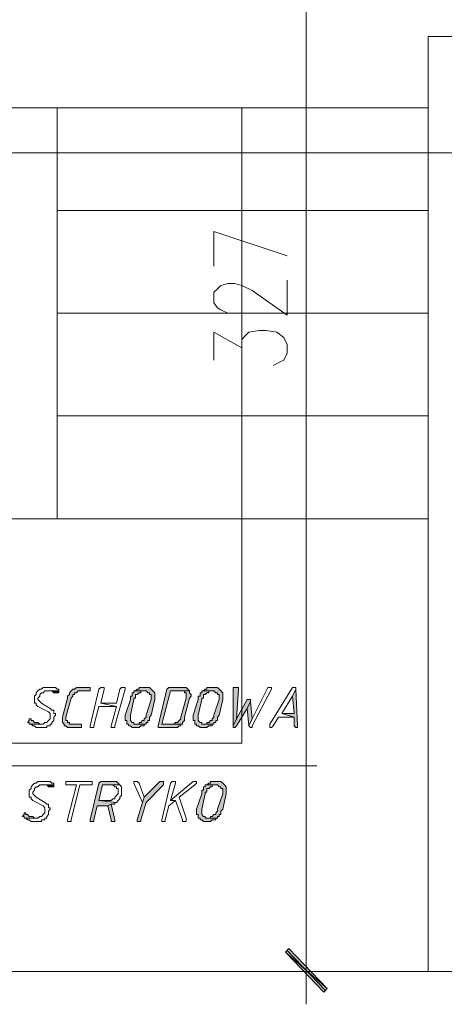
# Model space of a CAD drawing. Header units: inches. Extents: x -1441 to 3871, y -4351 to 2413.
# Tile 220 of 256: x 180 to 283, y 416 to 655. Entities that reach past the tile are written whole.
import ezdxf

# ---------------------------------------------------------------- set-up
doc = ezdxf.new("R2010")
doc.units = ezdxf.units.IN
doc.header["$MEASUREMENT"] = 0
doc.layers.add('at_Entity', color=7, linetype='Continuous')
doc.layers.add('at_Solid', color=7, linetype='Continuous')

msp = doc.modelspace()

# ---------------------------------------------------------------- hatches: boundary and pattern name
at = {"layer": 'at_Solid', "lineweight": 15}
for points in [[(189.69096, 491.9277), (186.72852, 491.9277), (187.57766, 491.9277), (187.99746, 491.9277), (188.42202, 491.49836), (188.84659, 491.49836), (189.27116, 491.49836), (189.69096, 491.49836)], [(196.88955, 492.78638), (194.77148, 492.78638), (193.92711, 492.78638), (193.50254, 492.35704), (193.07797, 492.35704), (192.6534, 491.9277), (192.2336, 491.49836), (192.2336, 491.06903), (191.80904, 490.63969), (191.80904, 490.21035), (190.5401, 485.58302), (190.5401, 484.295), (190.9599, 483.86566), (190.9599, 483.43632), (191.38447, 483.43632), (191.80904, 483.05469), (192.2336, 483.05469), (194.77148, 483.05469), (195.19605, 483.05469), (195.19605, 483.86566), (194.77148, 483.86566), (192.6534, 483.86566), (192.2336, 483.86566), (192.2336, 484.295), (191.80904, 484.295), (191.80904, 484.72434), (191.38447, 484.72434), (191.38447, 485.58302), (192.6534, 490.21035), (193.07797, 490.63969), (193.07797, 491.06903), (193.50254, 491.06903), (193.50254, 491.49836), (193.92711, 491.49836), (194.34691, 491.9277), (197.31412, 491.9277), (197.31412, 492.78638)], [(208.31952, 491.9277), (207.89495, 491.9277), (207.89495, 491.49836), (207.47039, 491.49836), (207.47039, 490.63969), (207.04582, 490.63969), (207.04582, 489.82871), (205.77688, 486.01236), (205.77688, 484.72434), (206.20145, 484.72434), (206.20145, 483.86566), (206.62125, 483.86566), (206.62125, 483.43632), (207.04582, 483.43632), (207.47039, 483.05469), (208.31952, 483.05469), (209.16389, 483.05469), (209.58846, 483.43632), (210.00826, 483.43632), (210.43283, 483.43632), (210.43283, 483.86566), (210.8574, 483.86566), (208.31952, 483.86566), (207.89495, 483.86566), (207.89495, 484.295), (207.47039, 484.295), (207.04582, 484.72434), (207.04582, 486.01236), (207.89495, 489.82871), (207.89495, 490.21035), (208.31952, 490.21035), (208.31952, 491.06903), (208.73932, 491.06903), (209.16389, 491.49836), (209.58846, 491.49836), (209.58846, 491.9277), (210.43283, 491.9277)], [(210.8574, 492.78638), (210.43283, 492.78638), (209.16389, 492.78638), (209.16389, 492.35704), (208.73932, 492.35704), (208.31952, 491.9277), (210.8574, 491.9277), (211.28197, 491.49836), (211.70176, 491.49836), (211.70176, 491.06903), (212.12633, 491.06903), (212.12633, 489.82871), (210.8574, 486.01236), (210.8574, 485.58302), (210.43283, 485.15368), (210.43283, 484.72434), (210.00826, 484.72434), (209.58846, 484.295), (209.16389, 484.295), (209.16389, 483.86566), (208.31952, 483.86566), (210.8574, 483.86566), (210.8574, 484.295), (211.28197, 484.295), (211.28197, 484.72434), (211.70176, 484.72434), (211.70176, 485.58302), (212.12633, 486.01236), (212.9707, 489.82871), (212.9707, 491.49836), (212.5509, 491.9277), (212.12633, 492.35704), (211.70176, 492.78638), (211.28197, 492.78638)], [(219.74472, 492.78638), (216.78228, 492.78638), (216.36248, 492.78638), (215.93791, 492.35704), (213.81984, 483.43632), (213.81984, 483.05469), (217.20685, 483.05469), (218.05122, 483.05469), (218.47579, 483.05469), (218.90036, 483.43632), (219.32492, 483.43632), (219.32492, 483.86566), (219.74472, 483.86566), (214.66421, 483.86566), (216.78228, 491.9277), (221.43823, 491.9277), (221.01366, 492.35704), (220.59386, 492.78638), (220.16929, 492.78638)], [(221.43823, 491.9277), (219.32492, 491.9277), (220.16929, 491.9277), (220.16929, 491.49836), (220.59386, 491.49836), (220.59386, 490.21035), (219.32492, 485.58302), (219.32492, 485.15368), (218.90036, 484.72434), (218.47579, 484.295), (218.05122, 484.295), (217.63142, 483.86566), (214.66421, 483.86566), (219.74472, 483.86566), (219.74472, 484.295), (220.16929, 484.72434), (220.16929, 485.58302), (221.43823, 490.21035), (221.8628, 490.63969), (221.8628, 491.06903), (221.43823, 491.49836)], [(224.82524, 491.9277), (224.40067, 491.9277), (224.40067, 491.49836), (223.9761, 491.49836), (223.9761, 490.63969), (223.5563, 490.63969), (223.5563, 489.82871), (222.28737, 486.01236), (222.28737, 484.72434), (222.70717, 484.72434), (222.70717, 483.86566), (223.13173, 483.86566), (223.13173, 483.43632), (223.5563, 483.43632), (223.9761, 483.05469), (224.82524, 483.05469), (225.66961, 483.05469), (226.09418, 483.43632), (226.51875, 483.43632), (226.94331, 483.43632), (226.94331, 483.86566), (227.36788, 483.86566), (224.82524, 483.86566), (224.40067, 483.86566), (224.40067, 484.295), (223.9761, 484.295), (223.5563, 484.72434), (223.5563, 486.01236), (224.40067, 489.82871), (224.40067, 490.21035), (224.82524, 490.21035), (224.82524, 491.06903), (225.24981, 491.06903), (225.66961, 491.49836), (226.09418, 491.49836), (226.09418, 491.9277), (226.94331, 491.9277)], [(227.36788, 492.78638), (226.94331, 492.78638), (225.66961, 492.78638), (225.66961, 492.35704), (225.24981, 492.35704), (224.82524, 491.9277), (227.36788, 491.9277), (227.78768, 491.49836), (228.21225, 491.49836), (228.21225, 491.06903), (228.63682, 491.06903), (228.63682, 489.82871), (227.36788, 486.01236), (227.36788, 485.58302), (226.94331, 485.15368), (226.94331, 484.72434), (226.51875, 484.72434), (226.09418, 484.295), (225.66961, 484.295), (225.66961, 483.86566), (224.82524, 483.86566), (227.36788, 483.86566), (227.36788, 484.295), (227.78768, 484.295), (227.78768, 484.72434), (228.21225, 484.72434), (228.21225, 485.58302), (228.63682, 486.01236), (229.48119, 489.82871), (229.48119, 491.49836), (229.05662, 491.9277), (228.63682, 492.35704), (228.21225, 492.78638), (227.78768, 492.78638)], [(232.44363, 492.78638), (232.01906, 492.78638), (232.01906, 483.43632), (232.8682, 485.15368), (233.29277, 492.35704), (233.29277, 492.78638), (232.8682, 492.78638)], [(247.26061, 492.35704), (246.41624, 490.63969), (246.83604, 486.4417), (243.8736, 486.4417), (246.83604, 485.58302), (246.83604, 483.43632), (247.26061, 483.05469), (247.68518, 483.05469), (247.68518, 483.43632)], [(235.83064, 489.82871), (235.40607, 489.82871), (232.8682, 485.15368), (232.01906, 483.43632), (232.01906, 483.05469), (232.44363, 483.05469), (232.8682, 483.43632), (235.40607, 487.68201), (236.25521, 489.39937), (236.25521, 489.82871)], [(236.25521, 489.39937), (235.40607, 487.68201), (235.83064, 483.43632), (236.67501, 485.15368)], [(182.92171, 485.15368), (182.49714, 485.15368), (182.49714, 484.72434), (182.07257, 484.295), (182.49714, 484.295), (182.49714, 483.86566), (185.45958, 483.86566), (185.03501, 483.86566), (184.61044, 484.295), (184.19065, 484.295), (183.76608, 484.295), (183.34151, 484.72434), (182.92171, 484.72434)], [(202.81444, 469.88828), (200.27656, 469.88828), (199.85199, 469.88828), (199.42743, 469.50664), (197.31412, 460.58592), (197.31412, 460.15658), (197.73392, 460.15658), (198.15849, 460.15658), (198.15849, 460.58592), (199.00286, 463.97294), (201.5455, 463.97294), (202.38987, 464.40227), (203.23901, 464.40227), (203.23901, 464.83161), (203.6588, 464.83161), (199.42743, 465.26095), (200.27656, 469.0773), (204.50794, 469.0773), (204.08337, 469.50664), (203.6588, 469.88828), (203.23901, 469.88828)], [(214.66421, 469.88828), (214.24441, 469.88828), (210.43283, 466.11963), (210.00826, 464.83161), (208.73932, 460.58592), (208.73932, 460.15658), (209.16389, 460.15658), (209.58846, 460.15658), (209.58846, 460.58592), (210.8574, 464.83161), (215.08878, 469.0773), (215.08878, 469.88828)], [(228.21225, 469.88828), (227.78768, 469.88828), (226.51875, 469.88828), (226.51875, 469.50664), (226.09418, 469.50664), (225.66961, 469.0773), (228.21225, 469.0773), (228.63682, 468.64797), (229.05662, 468.64797), (229.05662, 468.21863), (229.48119, 468.21863), (229.48119, 466.93061), (228.21225, 463.16196), (228.21225, 462.73262), (227.78768, 462.30328), (227.78768, 461.87394), (227.36788, 461.87394), (226.94331, 461.4446), (226.51875, 461.4446), (226.51875, 461.01526), (225.66961, 461.01526), (228.21225, 461.01526), (228.21225, 461.4446), (228.63682, 461.4446), (228.63682, 461.87394), (229.05662, 461.87394), (229.05662, 462.73262), (229.48119, 463.16196), (230.33033, 466.93061), (230.33033, 468.64797), (229.90576, 469.0773), (229.48119, 469.50664), (229.05662, 469.88828), (228.63682, 469.88828)], [(188.42202, 469.0773), (185.45958, 469.0773), (186.30872, 469.0773), (186.72852, 469.0773), (187.15309, 468.64797), (187.57766, 468.64797), (187.99746, 468.64797), (188.42202, 468.64797)], [(225.66961, 469.0773), (225.24981, 469.0773), (225.24981, 468.64797), (224.82524, 468.64797), (224.82524, 467.78929), (224.40067, 467.78929), (224.40067, 466.93061), (223.13173, 463.16196), (223.13173, 461.87394), (223.5563, 461.87394), (223.5563, 461.01526), (223.9761, 461.01526), (223.9761, 460.58592), (224.40067, 460.58592), (224.82524, 460.15658), (225.66961, 460.15658), (226.51875, 460.15658), (226.94331, 460.58592), (227.36788, 460.58592), (227.78768, 460.58592), (227.78768, 461.01526), (228.21225, 461.01526), (225.66961, 461.01526), (225.24981, 461.01526), (225.24981, 461.4446), (224.82524, 461.4446), (224.40067, 461.87394), (224.40067, 463.16196), (225.24981, 466.93061), (225.24981, 467.35995), (225.66961, 467.35995), (225.66961, 468.21863), (226.09418, 468.21863), (226.51875, 468.64797), (226.94331, 468.64797), (226.94331, 469.0773), (227.78768, 469.0773)], [(181.648, 462.30328), (181.2282, 462.30328), (181.2282, 461.87394), (180.80363, 461.4446), (181.2282, 461.4446), (181.2282, 461.01526), (184.19065, 461.01526), (183.76608, 461.01526), (183.34151, 461.4446), (182.92171, 461.4446), (182.49714, 461.4446), (182.07257, 461.87394), (181.648, 461.87394)], [(202.38987, 464.40227), (201.5455, 463.97294), (202.38987, 460.58592), (202.38987, 460.15658), (203.23901, 460.15658), (203.23901, 460.58592)], [(254.879, 419.56015), (244.71797, 428.43317), (245.56711, 429.29185)], [(254.02986, 418.70148), (254.879, 419.56015), (244.71797, 428.43317)]]:
    msp.add_hatch(color=7, dxfattribs=at).paths.add_polyline_path(points)

# ---------------------------------------------------------------- linework, layer by layer
at = {"layer": 'at_Entity', "color": 7, "lineweight": 15}
for p, q in [((249.79848, 745.4765), (249.79848, 429.72119)), ((279.42768, 423.75814), (279.42768, 651.06953)), ((279.42768, 633.70513), (279.42768, 651.06953)), ((279.42768, 651.06953), (309.06164, 651.06953)), ((279.42768, 633.70513), (85.13726, 633.70513)), ((189.27116, 633.70513), (189.27116, 533.81215)), ((234.13714, 479.23834), (234.13714, 633.70513)), ((1316.48759, 622.73312), (90.64235, 622.73312)), ((279.42768, 608.75574), (189.27116, 608.75574)), ((227.36788, 595.20769), (227.36788, 603.65137)), ((227.36788, 603.65137), (245.14254, 597.73603)), ((245.14254, 583.3293), (245.14254, 591.82068)), ((227.36788, 588.86301), (228.21225, 589.72169)), ((228.21225, 589.72169), (229.05662, 590.53267)), ((229.05662, 590.53267), (230.75012, 590.962)), ((230.75012, 590.962), (232.44363, 590.962)), ((232.44363, 590.962), (234.13714, 590.53267)), ((234.13714, 590.53267), (236.67501, 589.29235)), ((236.67501, 589.29235), (245.14254, 583.3293)), ((227.36788, 586.33468), (227.36788, 588.86301)), ((228.21225, 585.04666), (227.36788, 586.33468)), ((229.05662, 584.61732), (228.21225, 585.04666)), ((230.75012, 583.75864), (229.05662, 584.61732)), ((279.42768, 583.75864), (189.27116, 583.75864)), ((231.59926, 583.75864), (230.75012, 583.75864)), ((235.83064, 579.13132), (238.37328, 579.56066)), ((238.37328, 579.56066), (240.06202, 579.56066)), ((240.06202, 579.56066), (242.60466, 579.13132)), ((227.36788, 572.3573), (227.36788, 579.13132)), ((227.36788, 579.13132), (234.13714, 575.31497)), ((234.13714, 577.41396), (234.9815, 578.27264)), ((234.13714, 575.31497), (234.13714, 577.41396)), ((234.9815, 578.27264), (235.83064, 579.13132)), ((242.60466, 579.13132), (244.29817, 577.8433)), ((244.29817, 577.8433), (245.14254, 576.17365)), ((245.14254, 576.17365), (245.14254, 574.02695)), ((244.29817, 572.3573), (243.44903, 571.92796)), ((245.14254, 574.02695), (244.29817, 572.3573)), ((243.44903, 571.92796), (241.75553, 571.06928)), ((279.42768, 558.80925), (189.27116, 558.80925)), ((279.42768, 533.81215), (85.13726, 533.81215)), ((184.19065, 491.06903), (183.76608, 490.63969)), ((184.61044, 491.9277), (184.19065, 491.49836)), ((184.19065, 491.49836), (184.19065, 491.06903)), ((185.03501, 492.35704), (184.61044, 491.9277)), ((184.61044, 491.9277), (184.61044, 491.9277)), ((185.45958, 492.35704), (185.03501, 492.35704)), ((185.03501, 492.35704), (185.03501, 492.35704)), ((185.03501, 491.06903), (185.45958, 491.49836)), ((185.03501, 490.63969), (185.03501, 491.06903)), ((185.88415, 492.78638), (185.45958, 492.35704)), ((185.45958, 491.49836), (185.88415, 491.49836)), ((186.72852, 492.78638), (185.88415, 492.78638)), ((185.88415, 492.78638), (185.88415, 492.78638)), ((185.88415, 491.49836), (186.30872, 491.9277)), ((186.30872, 491.9277), (189.69096, 491.9277)), ((187.15309, 492.78638), (186.72852, 492.78638)), ((189.69096, 491.9277), (186.72852, 491.9277)), ((186.72852, 491.9277), (187.57766, 491.9277)), ((188.42202, 492.78638), (187.15309, 492.78638)), ((187.15309, 492.78638), (187.15309, 492.78638)), ((187.57766, 491.9277), (187.99746, 491.9277)), ((187.99746, 491.9277), (188.42202, 491.49836)), ((188.84659, 492.78638), (188.42202, 492.78638)), ((188.42202, 491.49836), (188.84659, 491.49836)), ((189.27116, 492.35704), (188.84659, 492.78638)), ((188.84659, 491.49836), (189.27116, 491.49836)), ((189.69096, 492.35704), (189.27116, 492.35704)), ((189.27116, 492.35704), (189.27116, 492.35704)), ((189.27116, 491.49836), (189.69096, 491.49836)), ((189.69096, 491.9277), (189.69096, 492.35704)), ((189.69096, 491.49836), (189.69096, 491.9277)), ((189.69096, 491.49836), (189.69096, 491.49836)), ((192.2336, 491.06903), (191.80904, 490.63969)), ((192.6534, 491.9277), (192.2336, 491.49836)), ((192.2336, 491.49836), (192.2336, 491.06903)), ((193.07797, 492.35704), (192.6534, 491.9277)), ((192.6534, 491.9277), (192.6534, 491.9277)), ((193.50254, 492.35704), (193.07797, 492.35704)), ((193.07797, 492.35704), (193.07797, 492.35704)), ((193.07797, 490.63969), (193.07797, 491.06903)), ((193.07797, 491.06903), (193.50254, 491.06903)), ((193.92711, 492.78638), (193.50254, 492.35704)), ((193.50254, 491.06903), (193.50254, 491.49836)), ((193.50254, 491.49836), (193.92711, 491.49836)), ((194.77148, 492.78638), (193.92711, 492.78638)), ((193.92711, 492.78638), (193.92711, 492.78638)), ((193.92711, 491.49836), (194.34691, 491.9277)), ((194.34691, 491.9277), (197.31412, 491.9277)), ((196.88955, 492.78638), (194.77148, 492.78638)), ((197.31412, 492.78638), (196.88955, 492.78638)), ((197.31412, 491.9277), (197.31412, 492.78638)), ((199.42743, 492.35704), (197.31412, 483.43632)), ((199.85199, 492.78638), (199.42743, 492.35704)), ((200.27656, 492.78638), (199.85199, 492.78638)), ((199.85199, 492.78638), (199.85199, 492.78638)), ((199.85199, 488.97003), (200.69636, 492.35704)), ((200.69636, 492.78638), (200.27656, 492.78638)), ((200.27656, 492.78638), (200.27656, 492.78638)), ((200.69636, 492.35704), (200.69636, 492.78638)), ((203.23901, 483.43632), (205.77688, 492.35704)), ((204.50794, 492.35704), (203.6588, 488.97003)), ((204.93251, 492.78638), (204.50794, 492.35704)), ((205.35231, 492.78638), (204.93251, 492.78638)), ((204.93251, 492.78638), (204.93251, 492.78638)), ((205.77688, 492.78638), (205.35231, 492.78638)), ((205.35231, 492.78638), (205.35231, 492.78638)), ((205.77688, 492.35704), (205.77688, 492.78638)), ((207.89495, 491.49836), (207.47039, 491.49836)), ((207.47039, 491.49836), (207.47039, 490.63969)), ((208.31952, 491.9277), (207.89495, 491.9277)), ((207.89495, 491.9277), (207.89495, 491.49836)), ((208.73932, 492.35704), (208.31952, 491.9277)), ((210.43283, 491.9277), (208.31952, 491.9277)), ((208.31952, 491.9277), (210.8574, 491.9277)), ((208.31952, 490.21035), (208.31952, 491.06903)), ((208.31952, 491.06903), (208.73932, 491.06903)), ((209.16389, 492.35704), (208.73932, 492.35704)), ((208.73932, 492.35704), (208.73932, 492.35704)), ((208.73932, 491.06903), (209.16389, 491.49836)), ((208.73932, 491.06903), (208.73932, 491.06903)), ((210.43283, 492.78638), (209.16389, 492.78638)), ((209.16389, 492.78638), (209.16389, 492.35704)), ((209.16389, 491.49836), (209.58846, 491.49836)), ((209.58846, 491.49836), (209.58846, 491.9277)), ((209.58846, 491.9277), (210.43283, 491.9277)), ((210.8574, 492.78638), (210.43283, 492.78638)), ((210.43283, 491.9277), (210.43283, 491.9277)), ((211.28197, 492.78638), (210.8574, 492.78638)), ((210.8574, 491.9277), (210.8574, 491.9277)), ((210.8574, 491.9277), (211.28197, 491.49836)), ((211.70176, 492.78638), (211.28197, 492.78638)), ((211.28197, 492.78638), (211.28197, 492.78638)), ((211.28197, 491.49836), (211.70176, 491.49836)), ((212.12633, 492.35704), (211.70176, 492.78638)), ((211.70176, 491.49836), (211.70176, 491.06903)), ((211.70176, 491.06903), (212.12633, 491.06903)), ((212.5509, 491.9277), (212.12633, 492.35704)), ((212.12633, 492.35704), (212.12633, 492.35704)), ((212.12633, 491.06903), (212.12633, 489.82871)), ((212.9707, 491.49836), (212.5509, 491.9277)), ((212.5509, 491.9277), (212.5509, 491.9277)), ((212.9707, 489.82871), (212.9707, 491.49836)), ((215.93791, 492.35704), (213.81984, 483.43632)), ((214.66421, 483.86566), (216.78228, 491.9277)), ((216.36248, 492.78638), (215.93791, 492.35704)), ((216.78228, 492.78638), (216.36248, 492.78638)), ((216.36248, 492.78638), (216.36248, 492.78638)), ((219.74472, 492.78638), (216.78228, 492.78638)), ((216.78228, 491.9277), (221.43823, 491.9277)), ((221.43823, 491.9277), (219.32492, 491.9277)), ((219.32492, 491.9277), (220.16929, 491.9277)), ((220.16929, 492.78638), (219.74472, 492.78638)), ((220.59386, 492.78638), (220.16929, 492.78638)), ((220.16929, 492.78638), (220.16929, 492.78638)), ((220.16929, 491.9277), (220.16929, 491.49836)), ((220.16929, 491.49836), (220.59386, 491.49836)), ((221.01366, 492.35704), (220.59386, 492.78638)), ((220.59386, 491.49836), (220.59386, 490.21035)), ((221.43823, 491.9277), (221.01366, 492.35704)), ((221.01366, 492.35704), (221.01366, 492.35704)), ((221.43823, 491.49836), (221.43823, 491.9277)), ((221.8628, 491.06903), (221.43823, 491.49836)), ((221.43823, 491.49836), (221.43823, 491.49836)), ((221.8628, 490.63969), (221.8628, 491.06903)), ((224.40067, 491.49836), (223.9761, 491.49836)), ((223.9761, 491.49836), (223.9761, 490.63969)), ((224.82524, 491.9277), (224.40067, 491.9277)), ((224.40067, 491.9277), (224.40067, 491.49836)), ((225.24981, 492.35704), (224.82524, 491.9277)), ((226.94331, 491.9277), (224.82524, 491.9277)), ((224.82524, 491.9277), (227.36788, 491.9277)), ((224.82524, 490.21035), (224.82524, 491.06903)), ((224.82524, 491.06903), (225.24981, 491.06903)), ((225.66961, 492.35704), (225.24981, 492.35704)), ((225.24981, 492.35704), (225.24981, 492.35704)), ((225.24981, 491.06903), (225.66961, 491.49836)), ((225.24981, 491.06903), (225.24981, 491.06903)), ((226.94331, 492.78638), (225.66961, 492.78638)), ((225.66961, 492.78638), (225.66961, 492.35704)), ((225.66961, 491.49836), (226.09418, 491.49836)), ((226.09418, 491.49836), (226.09418, 491.9277)), ((226.09418, 491.9277), (226.94331, 491.9277)), ((227.36788, 492.78638), (226.94331, 492.78638)), ((226.94331, 491.9277), (226.94331, 491.9277)), ((227.78768, 492.78638), (227.36788, 492.78638)), ((227.36788, 491.9277), (227.36788, 491.9277)), ((227.36788, 491.9277), (227.78768, 491.49836)), ((228.21225, 492.78638), (227.78768, 492.78638)), ((227.78768, 492.78638), (227.78768, 492.78638)), ((227.78768, 491.49836), (228.21225, 491.49836)), ((228.63682, 492.35704), (228.21225, 492.78638)), ((228.21225, 491.49836), (228.21225, 491.06903)), ((228.21225, 491.06903), (228.63682, 491.06903)), ((229.05662, 491.9277), (228.63682, 492.35704)), ((228.63682, 492.35704), (228.63682, 492.35704)), ((228.63682, 491.06903), (228.63682, 489.82871)), ((229.48119, 491.49836), (229.05662, 491.9277)), ((229.05662, 491.9277), (229.05662, 491.9277)), ((229.48119, 489.82871), (229.48119, 491.49836)), ((232.44363, 492.78638), (232.01906, 492.78638)), ((232.01906, 492.78638), (232.01906, 483.43632)), ((232.8682, 492.78638), (232.44363, 492.78638)), ((233.29277, 492.78638), (232.8682, 492.78638)), ((232.8682, 485.15368), (233.29277, 492.35704)), ((233.29277, 492.35704), (233.29277, 492.78638)), ((240.48659, 492.78638), (236.67501, 485.15368)), ((236.67501, 483.43632), (241.33573, 492.35704)), ((240.91116, 492.78638), (240.48659, 492.78638)), ((240.48659, 492.78638), (240.48659, 492.78638)), ((241.33573, 492.78638), (240.91116, 492.78638)), ((240.91116, 492.78638), (240.91116, 492.78638)), ((246.41624, 492.78638), (240.91116, 483.86566)), ((241.33573, 492.35704), (241.33573, 492.78638)), ((246.83604, 492.78638), (246.41624, 492.78638)), ((246.41624, 492.78638), (246.41624, 492.78638)), ((247.26061, 492.35704), (246.41624, 490.63969)), ((246.41624, 490.63969), (247.26061, 492.35704)), ((247.26061, 492.78638), (246.83604, 492.78638)), ((246.83604, 492.78638), (246.83604, 492.78638)), ((247.26061, 492.35704), (247.26061, 492.78638)), ((247.68518, 483.43632), (247.26061, 492.35704)), ((183.76608, 490.63969), (183.76608, 488.97003)), ((183.76608, 488.97003), (184.19065, 488.97003)), ((184.19065, 488.97003), (184.19065, 488.54069)), ((184.19065, 488.54069), (184.61044, 488.11135)), ((184.61044, 490.21035), (185.03501, 490.63969)), ((184.61044, 489.82871), (184.61044, 490.21035)), ((185.03501, 489.39937), (184.61044, 489.82871)), ((185.45958, 488.97003), (185.03501, 489.39937)), ((185.03501, 489.39937), (185.03501, 489.39937)), ((187.57766, 487.68201), (185.45958, 488.97003)), ((191.80904, 490.21035), (190.5401, 485.58302)), ((191.38447, 485.58302), (192.6534, 490.21035)), ((191.80904, 490.63969), (191.80904, 490.21035)), ((192.6534, 490.21035), (193.07797, 490.63969)), ((203.6588, 488.97003), (199.85199, 488.97003)), ((199.85199, 488.97003), (203.6588, 488.11135)), ((203.6588, 488.11135), (199.85199, 488.97003)), ((207.04582, 489.82871), (205.77688, 486.01236)), ((207.47039, 490.63969), (207.04582, 490.63969)), ((207.04582, 490.63969), (207.04582, 489.82871)), ((207.04582, 486.01236), (207.89495, 489.82871)), ((207.89495, 489.82871), (207.89495, 490.21035)), ((207.89495, 490.21035), (208.31952, 490.21035)), ((212.12633, 489.82871), (210.8574, 486.01236)), ((212.12633, 486.01236), (212.9707, 489.82871)), ((220.59386, 490.21035), (219.32492, 485.58302)), ((220.16929, 485.58302), (221.43823, 490.21035)), ((221.43823, 490.21035), (221.8628, 490.63969)), ((223.5563, 489.82871), (222.28737, 486.01236)), ((223.9761, 490.63969), (223.5563, 490.63969)), ((223.5563, 490.63969), (223.5563, 489.82871)), ((223.5563, 486.01236), (224.40067, 489.82871)), ((224.40067, 489.82871), (224.40067, 490.21035)), ((224.40067, 490.21035), (224.82524, 490.21035)), ((228.63682, 489.82871), (227.36788, 486.01236)), ((228.63682, 486.01236), (229.48119, 489.82871)), ((235.40607, 489.82871), (232.8682, 485.15368)), ((235.83064, 489.82871), (235.40607, 489.82871)), ((236.25521, 489.39937), (235.40607, 487.68201)), ((235.40607, 487.68201), (236.25521, 489.39937)), ((236.25521, 489.82871), (235.83064, 489.82871)), ((236.25521, 489.39937), (236.25521, 489.82871)), ((236.67501, 485.15368), (236.25521, 489.39937)), ((243.8736, 486.4417), (246.41624, 490.63969)), ((246.41624, 490.63969), (246.83604, 486.4417)), ((184.61044, 488.11135), (187.15309, 486.82334)), ((187.15309, 486.82334), (187.15309, 486.82334)), ((187.15309, 486.82334), (187.57766, 486.4417)), ((187.99746, 487.25267), (187.57766, 487.68201)), ((187.57766, 486.4417), (187.57766, 485.15368)), ((188.42202, 487.25267), (187.99746, 487.25267)), ((188.42202, 486.4417), (188.42202, 487.25267)), ((188.84659, 486.4417), (188.42202, 486.4417)), ((188.42202, 485.58302), (188.84659, 486.01236)), ((188.84659, 486.01236), (188.84659, 486.4417)), ((198.15849, 483.43632), (199.42743, 488.11135)), ((199.42743, 488.11135), (203.6588, 488.11135)), ((203.6588, 488.11135), (202.38987, 483.43632)), ((205.77688, 486.01236), (205.77688, 484.72434)), ((207.04582, 484.72434), (207.04582, 486.01236)), ((210.8574, 486.01236), (210.8574, 485.58302)), ((211.70176, 485.58302), (212.12633, 486.01236)), ((222.28737, 486.01236), (222.28737, 484.72434)), ((223.5563, 484.72434), (223.5563, 486.01236)), ((227.36788, 486.01236), (227.36788, 485.58302)), ((228.21225, 485.58302), (228.63682, 486.01236)), ((232.8682, 483.43632), (235.40607, 487.68201)), ((235.40607, 487.68201), (235.83064, 483.43632)), ((246.83604, 486.4417), (243.8736, 486.4417)), ((243.8736, 486.4417), (246.83604, 485.58302)), ((246.83604, 485.58302), (243.8736, 486.4417)), ((182.49714, 484.72434), (182.07257, 484.295)), ((182.07257, 484.295), (182.49714, 484.295)), ((182.92171, 485.15368), (182.49714, 485.15368)), ((182.49714, 485.15368), (182.49714, 484.72434)), ((182.49714, 484.295), (182.49714, 483.86566)), ((182.49714, 483.86566), (185.45958, 483.86566)), ((185.88415, 483.86566), (182.49714, 483.86566)), ((182.49714, 483.86566), (182.92171, 483.86566)), ((182.92171, 484.72434), (182.92171, 485.15368)), ((183.34151, 484.72434), (182.92171, 484.72434)), ((182.92171, 484.72434), (182.92171, 484.72434)), ((182.92171, 483.86566), (183.34151, 483.43632)), ((183.76608, 484.295), (183.34151, 484.72434)), ((184.19065, 484.295), (183.76608, 484.295)), ((184.61044, 484.295), (184.19065, 484.295)), ((185.03501, 483.86566), (184.61044, 484.295)), ((185.45958, 483.86566), (185.03501, 483.86566)), ((185.03501, 483.86566), (185.03501, 483.86566)), ((186.30872, 484.295), (185.88415, 483.86566)), ((186.72852, 484.295), (186.30872, 484.295)), ((186.30872, 484.295), (186.30872, 484.295)), ((187.15309, 484.72434), (186.72852, 484.295)), ((187.57766, 485.15368), (187.15309, 484.72434)), ((187.15309, 484.72434), (187.15309, 484.72434)), ((187.57766, 483.43632), (187.57766, 483.86566)), ((187.57766, 483.86566), (187.99746, 483.86566)), ((187.99746, 484.295), (188.42202, 484.72434)), ((187.99746, 483.86566), (187.99746, 484.295)), ((188.42202, 484.72434), (188.42202, 485.58302)), ((190.5401, 485.58302), (190.5401, 484.295)), ((190.5401, 484.295), (190.9599, 483.86566)), ((190.9599, 483.86566), (190.9599, 483.43632)), ((191.38447, 484.72434), (191.38447, 485.58302)), ((191.80904, 484.72434), (191.38447, 484.72434)), ((191.80904, 484.295), (191.80904, 484.72434)), ((192.2336, 484.295), (191.80904, 484.295)), ((192.2336, 483.86566), (192.2336, 484.295)), ((192.6534, 483.86566), (192.2336, 483.86566)), ((194.77148, 483.86566), (192.6534, 483.86566)), ((195.19605, 483.86566), (194.77148, 483.86566)), ((195.19605, 483.05469), (195.19605, 483.86566)), ((205.77688, 484.72434), (206.20145, 484.72434)), ((206.20145, 484.72434), (206.20145, 483.86566)), ((206.20145, 483.86566), (206.62125, 483.86566)), ((206.62125, 483.86566), (206.62125, 483.43632)), ((207.47039, 484.295), (207.04582, 484.72434)), ((207.89495, 484.295), (207.47039, 484.295)), ((207.47039, 484.295), (207.47039, 484.295)), ((207.89495, 483.86566), (207.89495, 484.295)), ((208.31952, 483.86566), (207.89495, 483.86566)), ((210.8574, 483.86566), (208.31952, 483.86566)), ((209.16389, 483.86566), (208.31952, 483.86566)), ((208.31952, 483.86566), (210.8574, 483.86566)), ((209.58846, 484.295), (209.16389, 484.295)), ((209.16389, 484.295), (209.16389, 483.86566)), ((210.00826, 484.72434), (209.58846, 484.295)), ((210.43283, 484.72434), (210.00826, 484.72434)), ((210.8574, 485.58302), (210.43283, 485.15368)), ((210.43283, 485.15368), (210.43283, 484.72434)), ((210.43283, 483.43632), (210.43283, 483.86566)), ((210.43283, 483.86566), (210.8574, 483.86566)), ((210.8574, 483.86566), (210.8574, 484.295)), ((210.8574, 484.295), (211.28197, 484.295)), ((211.28197, 484.295), (211.28197, 484.72434)), ((211.28197, 484.72434), (211.70176, 484.72434)), ((211.70176, 484.72434), (211.70176, 485.58302)), ((217.63142, 483.86566), (214.66421, 483.86566)), ((214.66421, 483.86566), (219.74472, 483.86566)), ((219.74472, 483.86566), (214.66421, 483.86566)), ((218.05122, 484.295), (217.63142, 483.86566)), ((218.47579, 484.295), (218.05122, 484.295)), ((218.05122, 484.295), (218.05122, 484.295)), ((218.90036, 484.72434), (218.47579, 484.295)), ((219.32492, 485.15368), (218.90036, 484.72434)), ((218.90036, 484.72434), (218.90036, 484.72434)), ((219.32492, 485.58302), (219.32492, 485.15368)), ((219.32492, 483.43632), (219.32492, 483.86566)), ((219.32492, 483.86566), (219.74472, 483.86566)), ((219.74472, 484.295), (220.16929, 484.72434)), ((219.74472, 483.86566), (219.74472, 484.295)), ((220.16929, 484.72434), (220.16929, 485.58302)), ((222.28737, 484.72434), (222.70717, 484.72434)), ((222.70717, 484.72434), (222.70717, 483.86566)), ((222.70717, 483.86566), (223.13173, 483.86566)), ((223.13173, 483.86566), (223.13173, 483.43632)), ((223.9761, 484.295), (223.5563, 484.72434)), ((224.40067, 484.295), (223.9761, 484.295)), ((223.9761, 484.295), (223.9761, 484.295)), ((224.40067, 483.86566), (224.40067, 484.295)), ((224.82524, 483.86566), (224.40067, 483.86566)), ((227.36788, 483.86566), (224.82524, 483.86566)), ((225.66961, 483.86566), (224.82524, 483.86566)), ((224.82524, 483.86566), (227.36788, 483.86566)), ((226.09418, 484.295), (225.66961, 484.295)), ((225.66961, 484.295), (225.66961, 483.86566)), ((226.51875, 484.72434), (226.09418, 484.295)), ((226.94331, 484.72434), (226.51875, 484.72434)), ((227.36788, 485.58302), (226.94331, 485.15368)), ((226.94331, 485.15368), (226.94331, 484.72434)), ((226.94331, 483.43632), (226.94331, 483.86566)), ((226.94331, 483.86566), (227.36788, 483.86566)), ((227.36788, 483.86566), (227.36788, 484.295)), ((227.36788, 484.295), (227.78768, 484.295)), ((227.78768, 484.295), (227.78768, 484.72434)), ((227.78768, 484.72434), (228.21225, 484.72434)), ((228.21225, 484.72434), (228.21225, 485.58302)), ((232.8682, 485.15368), (232.01906, 483.43632)), ((232.01906, 483.43632), (232.8682, 485.15368)), ((235.83064, 483.43632), (236.67501, 485.15368)), ((236.67501, 485.15368), (235.83064, 483.43632)), ((240.91116, 483.86566), (240.91116, 483.05469)), ((241.75553, 483.43632), (243.02446, 485.58302)), ((243.02446, 485.58302), (246.83604, 485.58302)), ((246.83604, 485.58302), (246.83604, 483.43632)), ((183.34151, 483.43632), (183.76608, 483.43632)), ((183.76608, 483.43632), (183.76608, 483.43632)), ((183.76608, 483.43632), (184.19065, 483.05469)), ((184.19065, 483.05469), (184.61044, 483.05469)), ((184.61044, 483.05469), (185.88415, 483.05469)), ((185.88415, 483.05469), (186.72852, 483.05469)), ((186.72852, 483.05469), (186.72852, 483.43632)), ((186.72852, 483.43632), (187.57766, 483.43632)), ((190.9599, 483.43632), (191.38447, 483.43632)), ((191.38447, 483.43632), (191.38447, 483.43632)), ((191.38447, 483.43632), (191.80904, 483.05469)), ((191.80904, 483.05469), (192.2336, 483.05469)), ((192.2336, 483.05469), (194.77148, 483.05469)), ((194.77148, 483.05469), (195.19605, 483.05469)), ((197.31412, 483.43632), (197.31412, 483.05469)), ((197.31412, 483.05469), (197.73392, 483.05469)), ((197.73392, 483.05469), (198.15849, 483.05469)), ((198.15849, 483.05469), (198.15849, 483.43632)), ((202.38987, 483.43632), (202.38987, 483.05469)), ((202.38987, 483.05469), (202.81444, 483.05469)), ((202.81444, 483.05469), (203.23901, 483.05469)), ((203.23901, 483.05469), (203.23901, 483.43632)), ((206.62125, 483.43632), (207.04582, 483.43632)), ((207.04582, 483.43632), (207.04582, 483.43632)), ((207.04582, 483.43632), (207.47039, 483.05469)), ((207.47039, 483.05469), (208.31952, 483.05469)), ((208.31952, 483.05469), (209.16389, 483.05469)), ((209.16389, 483.05469), (209.58846, 483.43632)), ((209.16389, 483.05469), (209.16389, 483.05469)), ((209.58846, 483.43632), (210.00826, 483.43632)), ((210.00826, 483.43632), (210.43283, 483.43632)), ((213.81984, 483.43632), (213.81984, 483.05469)), ((213.81984, 483.05469), (217.20685, 483.05469)), ((217.20685, 483.05469), (218.05122, 483.05469)), ((218.05122, 483.05469), (218.47579, 483.05469)), ((218.47579, 483.05469), (218.90036, 483.43632)), ((218.90036, 483.43632), (219.32492, 483.43632)), ((223.13173, 483.43632), (223.5563, 483.43632)), ((223.5563, 483.43632), (223.5563, 483.43632)), ((223.5563, 483.43632), (223.9761, 483.05469)), ((223.9761, 483.05469), (224.82524, 483.05469)), ((224.82524, 483.05469), (225.66961, 483.05469)), ((225.66961, 483.05469), (226.09418, 483.43632)), ((225.66961, 483.05469), (225.66961, 483.05469)), ((226.09418, 483.43632), (226.51875, 483.43632)), ((226.51875, 483.43632), (226.94331, 483.43632)), ((232.01906, 483.43632), (232.01906, 483.05469)), ((232.01906, 483.05469), (232.44363, 483.05469)), ((232.44363, 483.05469), (232.8682, 483.43632)), ((232.44363, 483.05469), (232.44363, 483.05469)), ((235.83064, 483.43632), (235.83064, 483.43632)), ((235.83064, 483.43632), (236.25521, 483.05469)), ((236.25521, 483.05469), (236.67501, 483.05469)), ((236.67501, 483.05469), (236.67501, 483.43632)), ((240.91116, 483.05469), (241.33573, 483.05469)), ((241.33573, 483.05469), (241.75553, 483.43632)), ((241.33573, 483.05469), (241.33573, 483.05469)), ((246.83604, 483.43632), (247.26061, 483.05469)), ((247.26061, 483.05469), (247.68518, 483.05469)), ((247.68518, 483.05469), (247.68518, 483.43632)), ((131.70151, 479.23834), (234.13714, 479.23834)), ((113.92209, 473.70463), (252.34113, 473.70463)), ((183.76608, 469.50664), (183.34151, 469.0773)), ((184.19065, 469.50664), (183.76608, 469.50664)), ((183.76608, 469.50664), (183.76608, 469.50664)), ((184.61044, 469.88828), (184.19065, 469.50664)), ((185.45958, 469.88828), (184.61044, 469.88828)), ((184.61044, 469.88828), (184.61044, 469.88828)), ((185.88415, 469.88828), (185.45958, 469.88828)), ((187.15309, 469.88828), (185.88415, 469.88828)), ((185.88415, 469.88828), (185.88415, 469.88828)), ((187.57766, 469.88828), (187.15309, 469.88828)), ((187.99746, 469.50664), (187.57766, 469.88828)), ((188.42202, 469.50664), (187.99746, 469.50664)), ((187.99746, 469.50664), (187.99746, 469.50664)), ((188.42202, 469.0773), (188.42202, 469.50664)), ((191.80904, 469.88828), (191.38447, 469.88828)), ((191.38447, 469.88828), (191.38447, 469.0773)), ((197.31412, 469.88828), (191.80904, 469.88828)), ((197.73392, 469.88828), (197.31412, 469.88828)), ((197.31412, 469.88828), (197.31412, 469.88828)), ((199.42743, 469.50664), (197.31412, 460.58592)), ((197.73392, 469.0773), (197.73392, 469.88828)), ((199.85199, 469.88828), (199.42743, 469.50664)), ((200.27656, 469.88828), (199.85199, 469.88828)), ((199.85199, 469.88828), (199.85199, 469.88828)), ((202.81444, 469.88828), (200.27656, 469.88828)), ((203.23901, 469.88828), (202.81444, 469.88828)), ((203.6588, 469.88828), (203.23901, 469.88828)), ((203.23901, 469.88828), (203.23901, 469.88828)), ((204.08337, 469.50664), (203.6588, 469.88828)), ((204.50794, 469.0773), (204.08337, 469.50664)), ((204.08337, 469.50664), (204.08337, 469.50664)), ((208.73932, 469.88828), (207.89495, 469.88828)), ((207.89495, 469.88828), (207.89495, 469.50664)), ((207.89495, 469.50664), (210.00826, 464.83161)), ((209.16389, 469.50664), (208.73932, 469.88828)), ((208.73932, 469.88828), (208.73932, 469.88828)), ((210.43283, 466.11963), (209.16389, 469.50664)), ((209.16389, 469.50664), (209.16389, 469.50664)), ((214.24441, 469.88828), (210.43283, 466.11963)), ((214.66421, 469.88828), (214.24441, 469.88828)), ((215.08878, 469.88828), (214.66421, 469.88828)), ((216.78228, 469.50664), (214.66421, 460.58592)), ((215.08878, 469.0773), (215.08878, 469.88828)), ((222.28737, 469.88828), (216.78228, 465.26095)), ((217.20685, 469.88828), (216.78228, 469.50664)), ((216.78228, 465.26095), (218.05122, 469.50664)), ((217.63142, 469.88828), (217.20685, 469.88828)), ((217.20685, 469.88828), (217.20685, 469.88828)), ((218.05122, 469.88828), (217.63142, 469.88828)), ((217.63142, 469.88828), (217.63142, 469.88828)), ((218.05122, 469.50664), (218.05122, 469.88828)), ((222.70717, 469.88828), (222.28737, 469.88828)), ((222.28737, 469.88828), (222.28737, 469.88828)), ((223.13173, 469.88828), (222.70717, 469.88828)), ((222.70717, 469.88828), (222.70717, 469.88828)), ((222.70717, 469.0773), (223.13173, 469.50664)), ((223.13173, 469.50664), (223.13173, 469.88828)), ((226.09418, 469.50664), (225.66961, 469.0773)), ((226.51875, 469.50664), (226.09418, 469.50664)), ((226.09418, 469.50664), (226.09418, 469.50664)), ((227.78768, 469.88828), (226.51875, 469.88828)), ((226.51875, 469.88828), (226.51875, 469.50664)), ((228.21225, 469.88828), (227.78768, 469.88828)), ((228.63682, 469.88828), (228.21225, 469.88828)), ((229.05662, 469.88828), (228.63682, 469.88828)), ((228.63682, 469.88828), (228.63682, 469.88828)), ((229.48119, 469.50664), (229.05662, 469.88828)), ((229.90576, 469.0773), (229.48119, 469.50664)), ((229.48119, 469.50664), (229.48119, 469.50664)), ((182.92171, 468.21863), (182.49714, 467.78929)), ((182.49714, 467.78929), (182.49714, 466.11963)), ((183.34151, 469.0773), (182.92171, 468.64797)), ((182.92171, 468.64797), (182.92171, 468.21863)), ((183.34151, 469.0773), (183.34151, 469.0773)), ((183.34151, 467.35995), (183.76608, 467.78929)), ((183.34151, 466.93061), (183.34151, 467.35995)), ((183.76608, 466.50127), (183.34151, 466.93061)), ((183.76608, 468.21863), (184.19065, 468.64797)), ((183.76608, 467.78929), (183.76608, 468.21863)), ((184.19065, 468.64797), (184.61044, 468.64797)), ((184.61044, 468.64797), (185.03501, 469.0773)), ((185.03501, 469.0773), (188.42202, 469.0773)), ((188.42202, 469.0773), (185.45958, 469.0773)), ((185.45958, 469.0773), (186.30872, 469.0773)), ((186.30872, 469.0773), (186.72852, 469.0773)), ((186.72852, 469.0773), (187.15309, 468.64797)), ((187.15309, 468.64797), (187.57766, 468.64797)), ((187.57766, 468.64797), (187.99746, 468.64797)), ((187.99746, 468.64797), (188.42202, 468.64797)), ((188.42202, 468.64797), (188.42202, 469.0773)), ((188.42202, 468.64797), (188.42202, 468.64797)), ((191.38447, 469.0773), (191.80904, 469.0773)), ((191.80904, 469.0773), (193.92711, 469.0773)), ((193.92711, 469.0773), (191.80904, 460.58592)), ((192.6534, 460.58592), (194.77148, 469.0773)), ((194.77148, 469.0773), (197.31412, 469.0773)), ((197.31412, 469.0773), (197.73392, 469.0773)), ((199.42743, 465.26095), (200.27656, 469.0773)), ((200.27656, 469.0773), (204.50794, 469.0773)), ((204.50794, 469.0773), (202.38987, 469.0773)), ((202.38987, 469.0773), (202.81444, 469.0773)), ((202.81444, 469.0773), (202.81444, 469.0773)), ((202.81444, 469.0773), (203.23901, 468.64797)), ((203.23901, 468.64797), (203.6588, 468.64797)), ((203.6588, 468.64797), (203.6588, 468.21863)), ((203.6588, 468.21863), (204.08337, 468.21863)), ((204.08337, 466.93061), (203.6588, 466.50127)), ((204.08337, 468.21863), (204.08337, 466.93061)), ((204.93251, 468.64797), (204.50794, 469.0773)), ((204.50794, 469.0773), (204.50794, 469.0773)), ((204.93251, 466.50127), (204.93251, 468.64797)), ((210.8574, 464.83161), (215.08878, 469.0773)), ((218.90036, 466.11963), (222.70717, 469.0773)), ((222.70717, 469.0773), (222.70717, 469.0773)), ((224.40067, 466.93061), (223.13173, 463.16196)), ((224.82524, 467.78929), (224.40067, 467.78929)), ((224.40067, 467.78929), (224.40067, 466.93061)), ((224.40067, 463.16196), (225.24981, 466.93061)), ((225.24981, 468.64797), (224.82524, 468.64797)), ((224.82524, 468.64797), (224.82524, 467.78929)), ((225.66961, 469.0773), (225.24981, 469.0773)), ((225.24981, 469.0773), (225.24981, 468.64797)), ((225.24981, 466.93061), (225.24981, 467.35995)), ((225.24981, 467.35995), (225.66961, 467.35995)), ((227.78768, 469.0773), (225.66961, 469.0773)), ((225.66961, 469.0773), (228.21225, 469.0773)), ((225.66961, 467.35995), (225.66961, 468.21863)), ((225.66961, 468.21863), (226.09418, 468.21863)), ((226.09418, 468.21863), (226.51875, 468.64797)), ((226.09418, 468.21863), (226.09418, 468.21863)), ((226.51875, 468.64797), (226.94331, 468.64797)), ((226.94331, 468.64797), (226.94331, 469.0773)), ((226.94331, 469.0773), (227.78768, 469.0773)), ((227.78768, 469.0773), (227.78768, 469.0773)), ((228.21225, 469.0773), (228.21225, 469.0773)), ((228.21225, 469.0773), (228.63682, 468.64797)), ((229.48119, 466.93061), (228.21225, 463.16196)), ((228.63682, 468.64797), (229.05662, 468.64797)), ((229.05662, 468.64797), (229.05662, 468.21863)), ((229.05662, 468.21863), (229.48119, 468.21863)), ((229.48119, 468.21863), (229.48119, 466.93061)), ((229.48119, 463.16196), (230.33033, 466.93061)), ((230.33033, 468.64797), (229.90576, 469.0773)), ((229.90576, 469.0773), (229.90576, 469.0773)), ((230.33033, 466.93061), (230.33033, 468.64797)), ((182.49714, 466.11963), (182.92171, 466.11963)), ((182.92171, 466.11963), (182.92171, 465.69029)), ((182.92171, 465.69029), (183.34151, 465.26095)), ((183.34151, 465.26095), (185.88415, 463.97294)), ((184.19065, 466.11963), (183.76608, 466.50127)), ((183.76608, 466.50127), (183.76608, 466.50127)), ((186.30872, 464.83161), (184.19065, 466.11963)), ((186.72852, 464.40227), (186.30872, 464.83161)), ((201.5455, 465.26095), (199.42743, 465.26095)), ((199.42743, 465.26095), (203.6588, 464.83161)), ((203.6588, 464.83161), (199.42743, 465.26095)), ((202.38987, 465.26095), (201.5455, 465.26095)), ((202.81444, 465.69029), (202.38987, 465.26095)), ((203.23901, 465.69029), (202.81444, 465.69029)), ((202.81444, 465.69029), (202.81444, 465.69029)), ((203.6588, 466.50127), (203.23901, 466.11963)), ((203.23901, 466.11963), (203.23901, 465.69029)), ((203.23901, 464.40227), (203.23901, 464.83161)), ((203.23901, 464.83161), (203.6588, 464.83161)), ((203.6588, 466.50127), (203.6588, 466.50127)), ((203.6588, 464.83161), (204.08337, 465.26095)), ((203.6588, 464.83161), (203.6588, 464.83161)), ((204.08337, 465.26095), (204.50794, 465.69029)), ((204.08337, 465.26095), (204.08337, 465.26095)), ((204.50794, 466.11963), (204.93251, 466.50127)), ((204.50794, 465.69029), (204.50794, 466.11963)), ((210.00826, 464.83161), (208.73932, 460.58592)), ((209.58846, 460.58592), (210.8574, 464.83161)), ((210.43283, 466.11963), (210.00826, 464.83161)), ((210.00826, 464.83161), (210.43283, 466.11963)), ((216.36248, 463.97294), (218.05122, 465.26095)), ((216.78228, 465.26095), (218.05122, 465.26095)), ((218.05122, 465.26095), (216.78228, 465.26095)), ((218.05122, 465.26095), (219.74472, 460.58592)), ((220.59386, 461.01526), (218.90036, 466.11963)), ((181.648, 462.30328), (181.2282, 462.30328)), ((181.2282, 462.30328), (181.2282, 461.87394)), ((181.648, 461.87394), (181.648, 462.30328)), ((185.88415, 463.97294), (185.88415, 463.97294)), ((185.88415, 463.97294), (186.30872, 463.5436)), ((186.30872, 462.30328), (185.88415, 461.87394)), ((186.30872, 463.5436), (186.30872, 462.30328)), ((187.15309, 464.40227), (186.72852, 464.40227)), ((187.15309, 463.5436), (187.15309, 464.40227)), ((187.57766, 463.5436), (187.15309, 463.5436)), ((187.15309, 462.73262), (187.57766, 463.16196)), ((187.15309, 461.87394), (187.15309, 462.73262)), ((187.57766, 463.16196), (187.57766, 463.5436)), ((198.15849, 460.58592), (199.00286, 463.97294)), ((199.00286, 463.97294), (201.5455, 463.97294)), ((202.38987, 464.40227), (201.5455, 463.97294)), ((201.5455, 463.97294), (202.38987, 464.40227)), ((201.5455, 463.97294), (202.38987, 460.58592)), ((203.23901, 460.58592), (202.38987, 464.40227)), ((202.38987, 464.40227), (203.23901, 464.40227)), ((215.51334, 460.58592), (216.36248, 463.97294)), ((223.13173, 463.16196), (223.13173, 461.87394)), ((224.40067, 461.87394), (224.40067, 463.16196)), ((228.21225, 462.73262), (227.78768, 462.30328)), ((227.78768, 462.30328), (227.78768, 461.87394)), ((228.21225, 463.16196), (228.21225, 462.73262)), ((229.05662, 462.73262), (229.48119, 463.16196)), ((229.05662, 461.87394), (229.05662, 462.73262)), ((181.2282, 461.87394), (180.80363, 461.4446)), ((180.80363, 461.4446), (181.2282, 461.4446)), ((181.2282, 461.4446), (181.2282, 461.01526)), ((181.2282, 461.01526), (184.19065, 461.01526)), ((184.61044, 461.01526), (181.2282, 461.01526)), ((181.2282, 461.01526), (181.648, 461.01526)), ((182.07257, 461.87394), (181.648, 461.87394)), ((181.648, 461.87394), (181.648, 461.87394)), ((181.648, 461.01526), (182.07257, 460.58592)), ((182.49714, 461.4446), (182.07257, 461.87394)), ((182.07257, 460.58592), (182.49714, 460.58592)), ((182.92171, 461.4446), (182.49714, 461.4446)), ((182.49714, 460.58592), (182.49714, 460.58592)), ((182.49714, 460.58592), (182.92171, 460.15658)), ((183.34151, 461.4446), (182.92171, 461.4446)), ((182.92171, 460.15658), (183.34151, 460.15658)), ((183.76608, 461.01526), (183.34151, 461.4446)), ((183.34151, 460.15658), (184.61044, 460.15658)), ((184.19065, 461.01526), (183.76608, 461.01526)), ((183.76608, 461.01526), (183.76608, 461.01526)), ((185.03501, 461.4446), (184.61044, 461.01526)), ((184.61044, 460.15658), (185.45958, 460.15658)), ((185.45958, 461.4446), (185.03501, 461.4446)), ((185.03501, 461.4446), (185.03501, 461.4446)), ((185.88415, 461.87394), (185.45958, 461.4446)), ((185.45958, 460.15658), (185.45958, 460.58592)), ((185.45958, 460.58592), (186.30872, 460.58592)), ((185.88415, 461.87394), (185.88415, 461.87394)), ((186.30872, 460.58592), (186.30872, 461.01526)), ((186.30872, 461.01526), (186.72852, 461.01526)), ((186.72852, 461.4446), (187.15309, 461.87394)), ((186.72852, 461.01526), (186.72852, 461.4446)), ((191.80904, 460.58592), (191.80904, 460.15658)), ((191.80904, 460.15658), (192.2336, 460.15658)), ((192.2336, 460.15658), (192.6534, 460.15658)), ((192.6534, 460.15658), (192.6534, 460.58592)), ((197.31412, 460.58592), (197.31412, 460.15658)), ((197.31412, 460.15658), (197.73392, 460.15658)), ((197.73392, 460.15658), (198.15849, 460.15658)), ((198.15849, 460.15658), (198.15849, 460.58592)), ((202.38987, 460.58592), (202.38987, 460.15658)), ((202.38987, 460.15658), (203.23901, 460.15658)), ((203.23901, 460.15658), (203.23901, 460.58592)), ((208.73932, 460.58592), (208.73932, 460.15658)), ((208.73932, 460.15658), (209.16389, 460.15658)), ((209.16389, 460.15658), (209.58846, 460.15658)), ((209.58846, 460.15658), (209.58846, 460.58592)), ((214.66421, 460.58592), (214.66421, 460.15658)), ((214.66421, 460.15658), (215.08878, 460.15658)), ((215.08878, 460.15658), (215.51334, 460.15658)), ((215.51334, 460.15658), (215.51334, 460.58592)), ((219.74472, 460.58592), (219.74472, 460.15658)), ((219.74472, 460.15658), (220.59386, 460.15658)), ((220.59386, 460.15658), (220.59386, 461.01526)), ((223.13173, 461.87394), (223.5563, 461.87394)), ((223.5563, 461.87394), (223.5563, 461.01526)), ((223.5563, 461.01526), (223.9761, 461.01526)), ((223.9761, 461.01526), (223.9761, 460.58592)), ((223.9761, 460.58592), (224.40067, 460.58592)), ((224.82524, 461.4446), (224.40067, 461.87394)), ((224.40067, 460.58592), (224.40067, 460.58592)), ((224.40067, 460.58592), (224.82524, 460.15658)), ((225.24981, 461.4446), (224.82524, 461.4446)), ((224.82524, 461.4446), (224.82524, 461.4446)), ((224.82524, 460.15658), (225.66961, 460.15658)), ((225.24981, 461.01526), (225.24981, 461.4446)), ((225.66961, 461.01526), (225.24981, 461.01526)), ((228.21225, 461.01526), (225.66961, 461.01526)), ((226.51875, 461.01526), (225.66961, 461.01526)), ((225.66961, 461.01526), (228.21225, 461.01526)), ((225.66961, 460.15658), (226.51875, 460.15658)), ((226.94331, 461.4446), (226.51875, 461.4446)), ((226.51875, 461.4446), (226.51875, 461.01526)), ((226.51875, 460.15658), (226.94331, 460.58592)), ((226.51875, 460.15658), (226.51875, 460.15658)), ((227.36788, 461.87394), (226.94331, 461.4446)), ((226.94331, 460.58592), (227.36788, 460.58592)), ((227.78768, 461.87394), (227.36788, 461.87394)), ((227.36788, 460.58592), (227.78768, 460.58592)), ((227.78768, 460.58592), (227.78768, 461.01526)), ((227.78768, 461.01526), (228.21225, 461.01526)), ((228.21225, 461.01526), (228.21225, 461.4446)), ((228.21225, 461.4446), (228.63682, 461.4446)), ((228.63682, 461.4446), (228.63682, 461.87394)), ((228.63682, 461.87394), (229.05662, 461.87394)), ((249.79848, 432.24952), (249.79848, 415.7438)), ((244.71797, 428.43317), (245.56711, 429.29185)), ((245.14254, 428.86251), (254.45443, 419.13081)), ((245.56711, 429.29185), (254.879, 419.56015)), ((254.879, 419.56015), (244.71797, 428.43317)), ((244.71797, 428.43317), (254.02986, 418.70148)), ((254.879, 419.56015), (244.71797, 428.43317)), ((1105.26689, 423.75814), (3.86808, 423.75814)), ((257.42165, 423.75814), (242.18009, 423.75814)), ((254.02986, 418.70148), (254.879, 419.56015))]:
    msp.add_line(p, q, dxfattribs=at)

doc.saveas('drawing.dxf')
